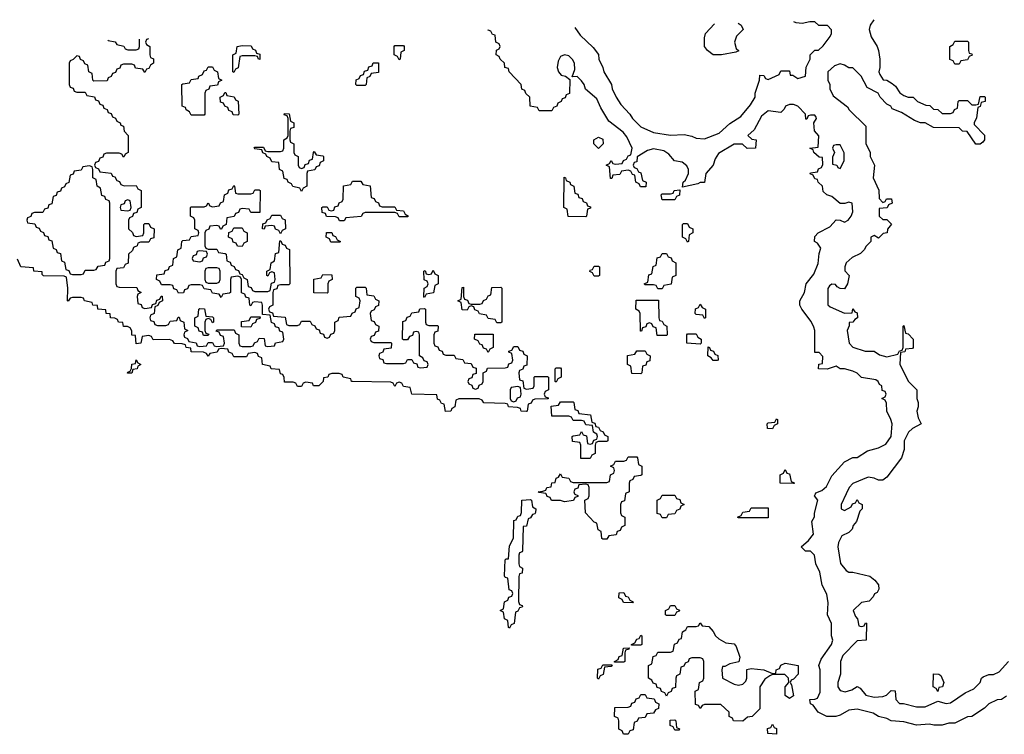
# Model space of a CAD drawing. Header units: inches. Extents: x 2808529 to 2951249, y 860290 to 1033701.
# Tile 87 of 153: x 2863541 to 2868183, y 1028866 to 1032236. Entities that reach past the tile are written whole.
import ezdxf

# ---------------------------------------------------------------- set-up
doc = ezdxf.new("R2010")
doc.units = ezdxf.units.IN
doc.header["$MEASUREMENT"] = 0
doc.layers.add('C8062', color=7, linetype='Continuous')
doc.layers.add('C8063', color=7, linetype='Continuous')

msp = doc.modelspace()

# ---------------------------------------------------------------- linework, layer by layer
at = {"layer": 'C8062', "color": 6}
for points in [[(2865850, 1029366), (2865846, 1029370), (2865842, 1029402), (2865826, 1029410), (2865822, 1029442), (2865806, 1029450), (2865822, 1029458), (2865826, 1029490), (2865842, 1029498), (2865847.3, 1029512.7), (2865862, 1029518), (2865866, 1029530), (2865862, 1029542), (2865848, 1029548), (2865842, 1029602), (2865830, 1029606), (2865827.3, 1029612.7), (2865829.2, 1029689.2), (2865834, 1029694), (2865846, 1029694), (2865850, 1029754), (2865868.4, 1029791.6), (2865870, 1029874), (2865882, 1029878), (2865890, 1029894), (2865902, 1029898), (2865907.3, 1029912.7), (2865908, 1029970), (2865950, 1029974), (2865954, 1029970), (2865958, 1029938), (2865974, 1029930), (2865972.7, 1029912.7), (2865970, 1029906), (2865958, 1029902), (2865950, 1029886), (2865938, 1029882), (2865930, 1029848), (2865914, 1029846), (2865911.3, 1029731.3), (2865910, 1029726), (2865898, 1029722), (2865894, 1029710), (2865894, 1029670), (2865898, 1029658), (2865912, 1029650), (2865910, 1029626), (2865898, 1029622), (2865894, 1029610), (2865892.7, 1029492.7), (2865898, 1029478), (2865910, 1029474), (2865910.9, 1029469.1), (2865910, 1029466), (2865898, 1029462), (2865890, 1029446), (2865878, 1029442), (2865871.6, 1029388.4), (2865858, 1029382)], [(2866570, 1029886), (2866562, 1029902), (2866547.3, 1029907.3), (2866546, 1029970), (2866562, 1029978), (2866570, 1029994), (2866630, 1029994), (2866638, 1029978), (2866652.7, 1029972.7), (2866658, 1029958), (2866674, 1029950), (2866658, 1029942), (2866652.7, 1029927.3), (2866638, 1029922), (2866630, 1029906), (2866598, 1029902), (2866590, 1029886)], [(2866930, 1029886), (2866926, 1029890), (2866942, 1029898), (2866950, 1029914), (2866982, 1029918), (2866990, 1029934), (2867070, 1029934), (2867070, 1029886)], [(2866430, 1029486), (2866387.3, 1029487.3), (2866382, 1029502), (2866366, 1029510), (2866367.3, 1029532.7), (2866390, 1029534), (2866398, 1029518), (2866410, 1029514), (2866418, 1029498), (2866434, 1029490)], [(2866590, 1029426), (2866586, 1029430), (2866586, 1029450), (2866602, 1029458), (2866610, 1029474), (2866630, 1029474), (2866638, 1029458), (2866651.6, 1029451.6), (2866650, 1029446), (2866638, 1029442), (2866630, 1029426)], [(2866930, 1029098), (2866950, 1029102), (2866964, 1029116), (2866969, 1029130), (2866970, 1029172), (2866990, 1029176), (2867050, 1029170.8), (2867090, 1029152), (2867106, 1029154), (2867108, 1029170), (2867123.1, 1029176.9), (2867130, 1029192), (2867150, 1029202), (2867212, 1029190), (2867211.3, 1029150), (2867190, 1029126), (2867178, 1029122), (2867174, 1029110), (2867179.8, 1029099.8), (2867190, 1029048), (2867170, 1029035.3), (2867149.5, 1029049.5), (2867149.5, 1029090.5), (2867168, 1029110), (2867166, 1029130), (2867148, 1029148), (2867090, 1029148), (2867078, 1029142), (2867053.7, 1029126.3), (2867030.8, 1029090), (2867030, 1028986), (2866994, 1028950), (2866972.7, 1028947.3), (2866950, 1028928), (2866906, 1028930), (2866902, 1028942), (2866886, 1028950), (2866886, 1028970), (2866847.3, 1029007.3), (2866770, 1029006), (2866758, 1029002), (2866750, 1028988), (2866742, 1029002), (2866727.3, 1029007.3), (2866726, 1029070), (2866742, 1029078), (2866746, 1029110), (2866762, 1029118), (2866766, 1029130), (2866766, 1029210), (2866762, 1029222), (2866750, 1029226), (2866710, 1029226), (2866698, 1029222), (2866692.7, 1029207.3), (2866678, 1029202), (2866672.7, 1029187.3), (2866658, 1029182), (2866654, 1029150), (2866638, 1029142), (2866634, 1029130), (2866632.7, 1029087.3), (2866618, 1029082), (2866612.7, 1029067.3), (2866598, 1029062), (2866590, 1029046), (2866582, 1029062), (2866567.3, 1029067.3), (2866562, 1029082), (2866547.3, 1029087.3), (2866542, 1029102), (2866527.3, 1029107.3), (2866522, 1029122), (2866506, 1029130), (2866506, 1029190), (2866522, 1029198), (2866527.3, 1029232.7), (2866542, 1029238), (2866550, 1029254), (2866610, 1029254), (2866622, 1029258), (2866628.4, 1029291.6), (2866642, 1029298), (2866650, 1029314), (2866662, 1029318), (2866666, 1029350), (2866682, 1029358), (2866690, 1029374), (2866730, 1029374), (2866742, 1029378), (2866750, 1029392), (2866758, 1029378), (2866790, 1029374), (2866811, 1029351), (2866822, 1029330), (2866836.9, 1029316.9), (2866870, 1029298), (2866910, 1029292), (2866919.8, 1029279.8), (2866936, 1029230), (2866932, 1029208), (2866890, 1029198), (2866866, 1029186), (2866854, 1029186), (2866852, 1029170), (2866854, 1029130), (2866910, 1029102)], [(2866426, 1029286), (2866426, 1029290), (2866442, 1029298), (2866450, 1029314), (2866462, 1029318), (2866470, 1029334), (2866474, 1029330), (2866474, 1029290), (2866470, 1029286)], [(2866346, 1029206), (2866346, 1029210), (2866362, 1029218), (2866367.3, 1029232.7), (2866382, 1029238), (2866387.3, 1029272.7), (2866414, 1029274), (2866412.7, 1029267.3), (2866398, 1029262), (2866394, 1029250), (2866394, 1029210), (2866390, 1029206)], [(2866270, 1029126), (2866266, 1029130), (2866267.3, 1029172.7), (2866282, 1029178), (2866290, 1029194), (2866334, 1029194), (2866330, 1029186), (2866298, 1029182), (2866292.7, 1029147.3), (2866278, 1029142)], [(2867870, 1029068), (2867862, 1029082), (2867848, 1029090), (2867850, 1029150.6), (2867874, 1029150), (2867883.6, 1029143.6), (2867898, 1029110), (2867892, 1029090), (2867874, 1029086)], [(2866410, 1028866), (2866387.3, 1028867.3), (2866382, 1028882), (2866366, 1028890), (2866366, 1028930), (2866362, 1028942), (2866346, 1028950), (2866347.3, 1028992.7), (2866410, 1028994), (2866422, 1028998), (2866427.3, 1029012.7), (2866442, 1029018), (2866447.3, 1029032.7), (2866462, 1029038), (2866470, 1029054), (2866490, 1029054), (2866498, 1029038), (2866532.7, 1029032.7), (2866538, 1029018), (2866554, 1029010), (2866552.7, 1028987.3), (2866538, 1028982), (2866530, 1028966), (2866498, 1028962), (2866490, 1028946), (2866458, 1028942), (2866452.7, 1028927.3), (2866438, 1028922), (2866432.7, 1028887.3), (2866418, 1028882)], [(2866630, 1028886), (2866622, 1028902), (2866607.3, 1028907.3), (2866607.3, 1028932.7), (2866630, 1028934), (2866634, 1028930), (2866638, 1028898), (2866652, 1028892), (2866650, 1028886)], [(2867110, 1028866), (2867068, 1028870), (2867067.3, 1028892.7), (2867082, 1028898), (2867090, 1028914), (2867098, 1028898), (2867110, 1028894)]]:
    msp.add_lwpolyline(points, close=True, dxfattribs=at)
for points in [[(2866157.3, 1030000), (2866158, 1029998), (2866172.7, 1029992.7), (2866172.7, 1029987.3), (2866158, 1029982), (2866151.6, 1029968.4), (2866110, 1029962), (2866090, 1029968), (2866048.4, 1029968.4), (2866042, 1029982), (2866027.3, 1029987.3), (2866022.7, 1030000)], [(2866397.7, 1030000), (2866392.7, 1029967.3), (2866378, 1029962), (2866374, 1029950), (2866374, 1029910), (2866378, 1029898), (2866394, 1029890), (2866394, 1029850), (2866378, 1029842), (2866372.7, 1029827.3), (2866358, 1029822), (2866352.7, 1029807.3), (2866318, 1029802), (2866310, 1029786), (2866290, 1029786), (2866286, 1029790), (2866282, 1029822), (2866268, 1029830), (2866262, 1029862), (2866250, 1029866), (2866209, 1029910), (2866206, 1029970), (2866222, 1029978), (2866226, 1029990), (2866226, 1030000)], [(2868194, 1029046), (2868170, 1029029.4), (2868150, 1029029.2), (2868110.6, 1029009.4), (2868090, 1028989), (2868030.8, 1028949.2), (2868010, 1028948.7), (2867950, 1028919), (2867922, 1028918), (2867890, 1028908.7), (2867851, 1028909), (2867830, 1028914), (2867770, 1028909.4), (2867710, 1028924.5), (2867650, 1028929.5), (2867630, 1028941.2), (2867590, 1028949.6), (2867565.1, 1028965.1), (2867490, 1028984.5), (2867450, 1028979.3), (2867410, 1028956), (2867389.3, 1028949.3), (2867346, 1028950), (2867305.2, 1028970), (2867282.7, 1029002.7), (2867269, 1029010), (2867266, 1029030), (2867290, 1029031), (2867303.1, 1029036.9), (2867315.1, 1029064.9), (2867315.3, 1029170), (2867309.1, 1029190.9), (2867320.2, 1029219.8), (2867368.7, 1029290), (2867375.3, 1029310), (2867369, 1029330), (2867368.9, 1029388.9), (2867349.3, 1029429.3), (2867353.6, 1029486.4), (2867346.6, 1029526.6), (2867325.2, 1029570), (2867314, 1029630), (2867294, 1029670), (2867289, 1029710), (2867270, 1029729), (2867246, 1029730), (2867226, 1029750), (2867260.2, 1029779.8), (2867284, 1029810), (2867275.3, 1029870), (2867288.7, 1029891.3), (2867288.7, 1029908.7), (2867304, 1029970), (2867289, 1029990), (2867293.3, 1030000)], [(2867437.8, 1030000), (2867414, 1029950), (2867414, 1029930), (2867430, 1029922), (2867462, 1029938), (2867467.3, 1029952.7), (2867482, 1029958), (2867490, 1029974), (2867498, 1029958), (2867514, 1029950), (2867514, 1029930), (2867502, 1029918), (2867486, 1029870), (2867471.3, 1029850), (2867466, 1029834), (2867450, 1029818), (2867418, 1029802), (2867402, 1029770), (2867398, 1029750), (2867411.3, 1029671.3), (2867438, 1029638), (2867450, 1029631.3), (2867470, 1029631), (2867550, 1029611), (2867573.2, 1029593.2), (2867590, 1029571.3), (2867591.3, 1029550), (2867584.7, 1029535.3), (2867571.3, 1029528.7), (2867565.4, 1029514.6), (2867546, 1029494), (2867510, 1029488), (2867471.3, 1029450), (2867482, 1029422), (2867492, 1029410), (2867498, 1029378), (2867510, 1029374), (2867522, 1029378), (2867528.4, 1029391.6), (2867534, 1029390), (2867532, 1029310), (2867490, 1029306), (2867421.6, 1029238.4), (2867410.7, 1029210), (2867410.9, 1029149.1), (2867398, 1029110), (2867398, 1029090), (2867410, 1029072), (2867433.6, 1029066.4), (2867464, 1029076), (2867490, 1029092), (2867503.6, 1029083.6), (2867531.1, 1029051.1), (2867570, 1029041), (2867610, 1029044.7), (2867628.7, 1029051.3), (2867650, 1029072), (2867668.7, 1029071.3), (2867672, 1029030), (2867690, 1029012), (2867708.7, 1029011.3), (2867770, 1028996), (2867810, 1028996), (2867870, 1029022), (2867910, 1029011), (2867930, 1029014.8), (2867998.6, 1029061.4), (2868040.1, 1029079.9), (2868069.3, 1029110), (2868075.3, 1029130), (2868083.2, 1029136.8), (2868110, 1029147.3), (2868132.1, 1029147.9), (2868159.6, 1029160.4), (2868204, 1029210)]]:
    msp.add_lwpolyline(points, dxfattribs=at)
at = {"layer": 'C8063', "color": 6}
for points in [[(2866158.7, 1032198.5), (2866183.4, 1032163.4), (2866244.5, 1032104.5), (2866270, 1032071.3), (2866270.8, 1032050), (2866290.4, 1032010.4), (2866294.8, 1031990), (2866330.5, 1031930.5), (2866334.8, 1031910), (2866354, 1031870), (2866375.5, 1031835.5), (2866418, 1031790), (2866431, 1031770), (2866470, 1031730.8), (2866530, 1031704), (2866610, 1031690.7), (2866674.4, 1031694.4), (2866710, 1031686.8), (2866730, 1031677.3), (2866770, 1031674), (2866839.1, 1031700.9), (2866890, 1031746.8), (2866940.7, 1031779.3), (2866986, 1031834), (2867009.3, 1031870), (2867009.2, 1031890), (2867029, 1031950), (2867030, 1031974), (2867050, 1031972), (2867058, 1031958), (2867070, 1031954), (2867122, 1031978), (2867130, 1031994), (2867170, 1031994), (2867174, 1031974), (2867186, 1031974), (2867210, 1031958), (2867246, 1031970), (2867248.9, 1032011.1), (2867268, 1032050), (2867268.7, 1032070), (2867290, 1032092), (2867307.3, 1032092.7), (2867330, 1032112), (2867363.1, 1032156.9), (2867368.7, 1032170), (2867368.4, 1032188.4), (2867350, 1032208), (2867308.9, 1032208.9), (2867290, 1032226), (2867266, 1032226), (2867230, 1032217.2), (2867201.5, 1032221.5), (2867191.6, 1032225.8)], [(2866810, 1032069.4), (2866784, 1032090), (2866769.2, 1032110), (2866769, 1032150), (2866774, 1032170), (2866816.3, 1032215.9)], [(2866928.7, 1032218.8), (2866942, 1032210), (2866952, 1032190), (2866921.4, 1032158.6), (2866910.8, 1032130), (2866919.6, 1032099.6), (2866931.6, 1032088.4), (2866918, 1032082), (2866850, 1032069.4), (2866810, 1032069.4)], [(2867568.5, 1032235.7), (2867551, 1032210), (2867546, 1032190), (2867555.3, 1032155.3), (2867584.7, 1032110), (2867591, 1032090), (2867596, 1032050), (2867596, 1032010), (2867591.3, 1031990), (2867596.9, 1031976.9), (2867612, 1031952), (2867630, 1031951.3), (2867655.3, 1031935.3), (2867670, 1031922), (2867690.8, 1031890.8), (2867710, 1031878), (2867730, 1031871), (2867754, 1031870), (2867774, 1031850), (2867812.7, 1031832.7), (2867831.6, 1031831.6), (2867850, 1031814), (2867870, 1031812), (2867890, 1031794), (2867930, 1031794), (2867942, 1031798), (2867948, 1031812), (2867962, 1031818), (2867966, 1031850), (2867970, 1031854), (2868010, 1031854), (2868030, 1031834), (2868050, 1031834), (2868062, 1031838), (2868070, 1031874), (2868090, 1031874), (2868094, 1031870), (2868094, 1031850), (2868074, 1031846), (2868070, 1031826), (2868058, 1031822), (2868052.7, 1031772.7), (2868042, 1031750), (2868042, 1031742), (2868090.7, 1031690.7), (2868090.8, 1031670), (2868082, 1031658), (2868070, 1031649), (2868050, 1031649.2), (2868008, 1031708), (2867986, 1031710), (2867970, 1031726), (2867850, 1031728), (2867810, 1031748.7), (2867788.9, 1031748.9), (2867760.4, 1031760.4), (2867698, 1031798), (2867655.3, 1031815.3), (2867648.4, 1031828.4), (2867630, 1031838), (2867598, 1031870), (2867588.7, 1031888.7), (2867536.4, 1031916.4), (2867508.7, 1031970), (2867470, 1032008.7), (2867450, 1032009), (2867430, 1032022), (2867410, 1032028), (2867382, 1032018), (2867351.3, 1031990), (2867351.3, 1031950), (2867361, 1031930), (2867361, 1031910), (2867376, 1031876), (2867444.7, 1031824.7), (2867452, 1031810), (2867530, 1031734), (2867531.3, 1031650), (2867550.8, 1031610.8), (2867551.3, 1031590), (2867571.3, 1031550), (2867564.7, 1031490), (2867591.1, 1031431.1), (2867592.7, 1031392.7), (2867610, 1031374), (2867622, 1031378), (2867628.4, 1031391.6), (2867651.6, 1031391.6), (2867654, 1031370), (2867638, 1031362), (2867631.6, 1031348.4), (2867594, 1031346), (2867594, 1031310), (2867610, 1031294), (2867630, 1031294), (2867651.6, 1031271.6), (2867632, 1031248), (2867631.3, 1031230), (2867612, 1031228), (2867590, 1031206), (2867570, 1031218), (2867554, 1031210), (2867554, 1031190), (2867531.6, 1031168.4), (2867522, 1031150), (2867506, 1031134), (2867466.4, 1031113.6), (2867438, 1031090), (2867431.3, 1031070), (2867431.6, 1031051.6), (2867452, 1031030), (2867444.7, 1030990), (2867430, 1030966), (2867410, 1030968), (2867395.3, 1030975.3), (2867387.3, 1030987.3), (2867370, 1030988), (2867359.6, 1030980.4), (2867351.1, 1030968.9), (2867351.1, 1030891.1), (2867362, 1030882), (2867430, 1030851.3), (2867466, 1030854), (2867470, 1030872), (2867478, 1030858), (2867490, 1030854), (2867491.3, 1030830), (2867478, 1030822), (2867470, 1030808.7), (2867452.7, 1030807.3), (2867452.7, 1030792.7), (2867442, 1030770), (2867451.3, 1030710), (2867470, 1030691.3), (2867527.3, 1030672.7), (2867570, 1030672), (2867595.3, 1030655.3), (2867630, 1030646), (2867682, 1030658), (2867690, 1030674), (2867702, 1030678), (2867706, 1030690), (2867706, 1030790), (2867710, 1030794), (2867718, 1030758), (2867730, 1030754), (2867754, 1030730), (2867754, 1030690), (2867750, 1030686), (2867718, 1030682), (2867714, 1030670), (2867694, 1030666), (2867691.6, 1030611.6), (2867730, 1030532), (2867771, 1030491), (2867771.3, 1030450), (2867778, 1030430), (2867778, 1030410), (2867771, 1030390), (2867778, 1030358), (2867792, 1030330), (2867750, 1030308.7), (2867731.3, 1030290), (2867711.3, 1030250), (2867710.9, 1030209.1), (2867698, 1030170), (2867630, 1030078), (2867610, 1030064), (2867590, 1030064), (2867570, 1030074), (2867542, 1030078), (2867470, 1030048), (2867452, 1030030), (2867437.8, 1030000)], [(2864147.3, 1032145.4), (2864138, 1032142), (2864134, 1032130), (2864138, 1032118), (2864154, 1032110), (2864154, 1032070), (2864158, 1032058), (2864171.6, 1032051.6), (2864172, 1032030), (2864158, 1032022), (2864150, 1032006), (2864138, 1032002), (2864130, 1031986), (2864122, 1032002), (2864087.3, 1032007.3), (2864082, 1032022), (2864070, 1032026), (2864030, 1032026), (2864018, 1032022), (2864012.7, 1032007.3), (2863998, 1032002), (2863992.7, 1031987.3), (2863978, 1031982), (2863972.7, 1031967.3), (2863958, 1031962), (2863952.7, 1031947.3), (2863890, 1031946), (2863886, 1031950), (2863882, 1031982), (2863866, 1031990), (2863862, 1032022), (2863847.3, 1032027.3), (2863842, 1032042), (2863827.3, 1032047.3), (2863822, 1032062), (2863810, 1032066), (2863792.7, 1032047.3), (2863778, 1032042), (2863774, 1032030), (2863774, 1031930), (2863778, 1031918), (2863792.7, 1031912.7), (2863798, 1031898), (2863810, 1031894), (2863850, 1031894), (2863858, 1031878), (2863892.7, 1031872.7), (2863898, 1031858), (2863912.7, 1031852.7), (2863918, 1031838), (2863932.7, 1031832.7), (2863938, 1031818), (2863952.7, 1031812.7), (2863958, 1031798), (2863972.7, 1031792.7), (2863978, 1031778), (2863992, 1031772), (2863998, 1031758), (2864014, 1031750), (2864018, 1031738), (2864030, 1031734), (2864034, 1031710), (2864052, 1031690), (2864052, 1031610), (2864038, 1031602), (2864034, 1031590), (2864030, 1031588), (2864022, 1031602), (2864010, 1031606), (2863950, 1031606), (2863938, 1031602), (2863932.7, 1031587.3), (2863918, 1031582), (2863912.7, 1031567.3), (2863898, 1031562), (2863894, 1031550), (2863898, 1031538), (2863912.7, 1031532.7), (2863918, 1031518), (2863972.7, 1031512.7), (2863978, 1031498), (2863990, 1031494), (2863998, 1031478), (2864012, 1031472), (2864018, 1031458), (2864032.7, 1031452.7), (2864090, 1031454), (2864098, 1031438), (2864114, 1031430), (2864114, 1031350), (2864098, 1031342), (2864092.7, 1031327.3), (2864078, 1031322), (2864072.7, 1031307.3), (2864058, 1031302), (2864054, 1031290), (2864054, 1031250), (2864072.7, 1031232.7), (2864078, 1031218), (2864090, 1031214), (2864122, 1031218), (2864126, 1031230), (2864126, 1031270), (2864130, 1031274), (2864150, 1031274), (2864158, 1031258), (2864174, 1031250), (2864172.7, 1031207.3), (2864158, 1031202), (2864150, 1031186), (2864110, 1031186), (2864098, 1031182), (2864094, 1031170), (2864078, 1031162), (2864072.7, 1031147.3), (2864054, 1031130), (2864052.7, 1031087.3), (2864038, 1031082), (2864030, 1031066), (2863998, 1031062), (2863994, 1031050), (2863994, 1030990), (2863998, 1030978), (2864010, 1030974), (2864092.7, 1030972.7), (2864098, 1030958), (2864114, 1030950), (2864098, 1030942), (2864094, 1030930), (2864098, 1030898), (2864112.7, 1030892.7), (2864118, 1030878), (2864130, 1030874), (2864162, 1030878), (2864167.3, 1030892.7), (2864182, 1030898), (2864187.3, 1030912.7), (2864202, 1030918), (2864207.3, 1030932.7), (2864212.7, 1030932.7), (2864214, 1030910), (2864198, 1030902), (2864192.7, 1030887.3), (2864178, 1030882), (2864174, 1030850), (2864158, 1030842), (2864154, 1030830), (2864158, 1030818), (2864172.7, 1030812.7), (2864178, 1030798), (2864190, 1030794), (2864230, 1030794), (2864242, 1030798), (2864250, 1030814), (2864282, 1030818), (2864287.3, 1030832.7), (2864292.7, 1030832.7), (2864298, 1030818), (2864314, 1030810), (2864318, 1030778), (2864334, 1030770), (2864318, 1030762), (2864314, 1030750), (2864318, 1030738), (2864332.7, 1030732.7), (2864338, 1030718), (2864372.7, 1030712.7), (2864378, 1030698), (2864390, 1030694), (2864422, 1030698), (2864430, 1030714), (2864450, 1030714), (2864458, 1030698), (2864470, 1030694), (2864502, 1030698), (2864506, 1030710), (2864502, 1030742), (2864487.3, 1030747.3), (2864482, 1030762), (2864467.3, 1030767.3), (2864470, 1030774), (2864552.7, 1030772.7), (2864558, 1030758), (2864574, 1030750), (2864574, 1030710), (2864578, 1030698), (2864590, 1030694), (2864630, 1030694), (2864642, 1030698), (2864647.3, 1030712.7), (2864662, 1030718), (2864670, 1030734), (2864692.7, 1030732.7), (2864698, 1030698), (2864710, 1030694), (2864742, 1030698), (2864747.3, 1030712.7), (2864782, 1030718), (2864786, 1030730), (2864782, 1030762), (2864767.3, 1030767.3), (2864762, 1030782), (2864747.3, 1030787.3), (2864742, 1030802), (2864727.3, 1030807.3), (2864722, 1030842), (2864686, 1030846), (2864686, 1030890), (2864682, 1030902), (2864650, 1030906), (2864638, 1030902), (2864630, 1030886), (2864626, 1030890), (2864622, 1030922), (2864607.3, 1030927.3), (2864602, 1030942), (2864587.3, 1030947.3), (2864586, 1031010), (2864582, 1031022), (2864570, 1031026), (2864538, 1031022), (2864534, 1031010), (2864534, 1030950), (2864530, 1030946), (2864498, 1030942), (2864490, 1030926), (2864482, 1030942), (2864450, 1030946), (2864442, 1030962), (2864410, 1030966), (2864402, 1030982), (2864390, 1030986), (2864350, 1030986), (2864338, 1030982), (2864332.7, 1030967.3), (2864318, 1030962), (2864312.7, 1030947.3), (2864290, 1030946), (2864282, 1030962), (2864267.3, 1030967.3), (2864262, 1030982), (2864250, 1030986), (2864210, 1030986), (2864202, 1031002), (2864186, 1031010), (2864187.3, 1031032.7), (2864222, 1031038), (2864227.3, 1031052.7), (2864242, 1031058), (2864247.3, 1031072.7), (2864262, 1031078), (2864266, 1031110), (2864282, 1031118), (2864286, 1031150), (2864302, 1031158), (2864306, 1031190), (2864310, 1031194), (2864342, 1031198), (2864350, 1031214), (2864382, 1031218), (2864386, 1031230), (2864382, 1031242), (2864366, 1031250), (2864366, 1031290), (2864362, 1031302), (2864346, 1031310), (2864346, 1031350), (2864350, 1031354), (2864410, 1031354), (2864422, 1031358), (2864430, 1031372), (2864438, 1031358), (2864450, 1031354), (2864482, 1031358), (2864488, 1031372), (2864502, 1031378), (2864506, 1031410), (2864522, 1031418), (2864527.3, 1031432.7), (2864542, 1031438), (2864550, 1031454), (2864554, 1031450), (2864558, 1031418), (2864570, 1031414), (2864630, 1031414), (2864642, 1031418), (2864650, 1031434), (2864670, 1031434), (2864674, 1031430), (2864672.7, 1031327.3), (2864630, 1031326), (2864622, 1031342), (2864590, 1031346), (2864578, 1031342), (2864572.7, 1031327.3), (2864558, 1031322), (2864552.7, 1031307.3), (2864518, 1031302), (2864514, 1031270), (2864498, 1031262), (2864492.7, 1031247.3), (2864487.3, 1031247.3), (2864482, 1031262), (2864470, 1031266), (2864438, 1031262), (2864432.7, 1031247.3), (2864418, 1031242), (2864414, 1031230), (2864414, 1031170), (2864418, 1031158), (2864430, 1031154), (2864470, 1031154), (2864478, 1031138), (2864510, 1031134), (2864514, 1031130), (2864518, 1031098), (2864532.7, 1031092.7), (2864538, 1031078), (2864552.7, 1031072.7), (2864558, 1031058), (2864572.7, 1031052.7), (2864578, 1031038), (2864590, 1031034), (2864598, 1031018), (2864614, 1031010), (2864618, 1030978), (2864632.7, 1030972.7), (2864638, 1030958), (2864650, 1030954), (2864710, 1030954), (2864722, 1030958), (2864727.3, 1030992.7), (2864742, 1030998), (2864746, 1031010), (2864742, 1031042), (2864730, 1031046), (2864718, 1031042), (2864710, 1031026), (2864706, 1031030), (2864706, 1031050), (2864722, 1031058), (2864726, 1031090), (2864742, 1031098), (2864747.3, 1031132.7), (2864762, 1031138), (2864767.3, 1031192.7), (2864772.7, 1031192.7), (2864778, 1031178), (2864792.7, 1031172.7), (2864798, 1031158), (2864812.7, 1031152.7), (2864814, 1030990), (2864810, 1030986), (2864770, 1030986), (2864758, 1030982), (2864752.7, 1030967.3), (2864738, 1030962), (2864734, 1030950), (2864734, 1030890), (2864718, 1030882), (2864714, 1030870), (2864718, 1030858), (2864732.7, 1030852.7), (2864738, 1030838), (2864792.7, 1030832.7), (2864798, 1030798), (2864810, 1030794), (2864850, 1030794), (2864862, 1030798), (2864870, 1030814), (2864910, 1030814), (2864918, 1030798), (2864932.7, 1030792.7), (2864938, 1030778), (2864952.7, 1030772.7), (2864958, 1030758), (2864972.7, 1030752.7), (2864978, 1030738), (2864990, 1030734), (2865002, 1030738), (2865007.3, 1030752.7), (2865022, 1030758), (2865026, 1030770), (2865026, 1030810), (2865042, 1030818), (2865047.3, 1030832.7), (2865102, 1030838), (2865108, 1030852), (2865122, 1030858), (2865127.3, 1030872.7), (2865142, 1030878), (2865146, 1030910), (2865142, 1030922), (2865126, 1030930), (2865126, 1030970), (2865130, 1030974), (2865170, 1030974), (2865174, 1030970), (2865178, 1030938), (2865210, 1030934), (2865218, 1030918), (2865234, 1030910), (2865232.7, 1030887.3), (2865218, 1030882), (2865212.7, 1030867.3), (2865198, 1030862), (2865194, 1030850), (2865198, 1030818), (2865212.7, 1030812.7), (2865218, 1030798), (2865234, 1030790), (2865232.7, 1030767.3), (2865218, 1030762), (2865212.7, 1030747.3), (2865198, 1030742), (2865194, 1030730), (2865198, 1030718), (2865210, 1030714), (2865290, 1030714), (2865294, 1030710), (2865292.7, 1030687.3), (2865258, 1030682), (2865252.7, 1030667.3), (2865238, 1030662), (2865234, 1030650), (2865238, 1030638), (2865252.7, 1030632.7), (2865258, 1030618), (2865270, 1030614), (2865350, 1030614), (2865362, 1030618), (2865370, 1030634), (2865390, 1030634), (2865398, 1030618), (2865412.7, 1030612.7), (2865418, 1030598), (2865430, 1030594), (2865462, 1030598), (2865466, 1030610), (2865462, 1030622), (2865447.3, 1030627.3), (2865442, 1030642), (2865426, 1030650), (2865426, 1030750), (2865422, 1030762), (2865410, 1030766), (2865398, 1030762), (2865392.7, 1030747.3), (2865378, 1030742), (2865370, 1030726), (2865350, 1030726), (2865346, 1030730), (2865347.3, 1030812.7), (2865362, 1030818), (2865367.3, 1030832.7), (2865382, 1030838), (2865390, 1030854), (2865422, 1030858), (2865427.3, 1030872.7), (2865450, 1030874), (2865454, 1030870), (2865454, 1030810), (2865458, 1030798), (2865470, 1030794), (2865510, 1030794), (2865514, 1030790), (2865512.7, 1030767.3), (2865498, 1030762), (2865494, 1030750), (2865494, 1030710), (2865498, 1030698), (2865512.7, 1030692.7), (2865518, 1030678), (2865532.7, 1030672.7), (2865538, 1030658), (2865550, 1030654), (2865590, 1030654), (2865598, 1030638), (2865630, 1030634), (2865638, 1030618), (2865670, 1030614), (2865678, 1030598), (2865692.7, 1030592.7), (2865692.7, 1030567.3), (2865678, 1030562), (2865672.7, 1030547.3), (2865658, 1030542), (2865654, 1030530), (2865658, 1030518), (2865672.7, 1030512.7), (2865678, 1030498), (2865690, 1030494), (2865702, 1030498), (2865707.3, 1030512.7), (2865722, 1030518), (2865726, 1030530), (2865726, 1030570), (2865742, 1030578), (2865747.3, 1030592.7), (2865830, 1030594), (2865842, 1030598), (2865847.3, 1030612.7), (2865862, 1030618), (2865866, 1030630), (2865862, 1030662), (2865847.3, 1030667.3), (2865847.3, 1030672.7), (2865862, 1030678), (2865870, 1030694), (2865890, 1030694), (2865898, 1030678), (2865912.7, 1030672.7), (2865918, 1030658), (2865934, 1030650), (2865932.7, 1030607.3), (2865918, 1030602), (2865912.7, 1030587.3), (2865898, 1030582), (2865894, 1030570), (2865898, 1030538), (2865912.7, 1030532.7), (2865918, 1030498), (2865930, 1030494), (2865962, 1030498), (2865966, 1030510), (2865966, 1030550), (2865970, 1030554), (2866030, 1030554), (2866034, 1030550), (2866034, 1030490), (2866018, 1030482), (2866014, 1030470), (2866018, 1030458), (2866032.7, 1030452.7), (2866032.7, 1030447.3), (2865970, 1030446), (2865958, 1030442), (2865952.7, 1030427.3), (2865938, 1030422), (2865934, 1030390), (2865930, 1030388), (2865906, 1030390), (2865902, 1030402), (2865887.3, 1030407.3), (2865846, 1030410), (2865842, 1030422), (2865830, 1030426), (2865730, 1030429), (2865722, 1030442), (2865707.3, 1030447.3), (2865612, 1030448), (2865598, 1030442), (2865592, 1030410), (2865578, 1030402), (2865574, 1030390), (2865548, 1030388), (2865542, 1030422), (2865530, 1030426), (2865522, 1030442), (2865510, 1030446), (2865507.3, 1030467.3), (2865390, 1030469.3), (2865382, 1030502), (2865350, 1030506), (2865342, 1030522), (2865330, 1030526), (2865318, 1030522), (2865310, 1030506), (2865302, 1030522), (2865290, 1030526), (2865110, 1030529.3), (2865106, 1030530), (2865102, 1030542), (2865066, 1030550), (2865062, 1030562), (2865047.3, 1030567.3), (2865012.7, 1030567.3), (2864998, 1030562), (2864994, 1030550), (2864972.7, 1030547.3), (2864971.3, 1030530), (2864952, 1030510), (2864926, 1030510), (2864922, 1030522), (2864890, 1030526), (2864878, 1030522), (2864870, 1030506), (2864850, 1030506), (2864842, 1030522), (2864830, 1030526), (2864790, 1030526), (2864788, 1030548), (2864782, 1030562), (2864770, 1030566), (2864766, 1030586), (2864726, 1030590), (2864722, 1030602), (2864686, 1030610), (2864682, 1030642), (2864667.3, 1030647.3), (2864662, 1030662), (2864650, 1030666), (2864618, 1030662), (2864610, 1030646), (2864550, 1030646), (2864542, 1030662), (2864527.3, 1030667.3), (2864522, 1030682), (2864490, 1030686), (2864478, 1030682), (2864471.6, 1030668.4), (2864438, 1030662), (2864430, 1030649.2), (2864422, 1030662), (2864408, 1030668), (2864350, 1030669.3), (2864347.3, 1030687.3), (2864326, 1030690), (2864322, 1030702), (2864307.3, 1030707.3), (2864270, 1030708.7), (2864262, 1030722), (2864247.3, 1030727.3), (2864170, 1030726), (2864162, 1030742), (2864150, 1030746), (2864118, 1030742), (2864112, 1030710), (2864090, 1030708), (2864087.3, 1030747.3), (2864070, 1030748.7), (2864069, 1030769), (2864062, 1030782), (2864048.7, 1030788.7), (2864030, 1030789.2), (2864027.3, 1030807.3), (2864006, 1030810), (2864002, 1030822), (2863988.9, 1030828.9), (2863969, 1030830), (2863968, 1030848), (2863948.7, 1030850), (2863947.3, 1030867.3), (2863908.7, 1030870), (2863907.3, 1030887.3), (2863886, 1030890), (2863882, 1030902), (2863846, 1030910), (2863842, 1030922), (2863830, 1030926), (2863790, 1030926), (2863778, 1030922), (2863770, 1030908), (2863766, 1030910), (2863768, 1030970), (2863762, 1031022), (2863750, 1031026), (2863652.7, 1031027.3), (2863646, 1031034), (2863646, 1031046), (2863608, 1031050), (2863606, 1031066), (2863546, 1031070), (2863530, 1031106)], [(2867293.3, 1030000), (2867295.3, 1030004.7), (2867323.7, 1030016.3), (2867345.4, 1030034.6), (2867370, 1030084.7), (2867429.3, 1030150.7), (2867469, 1030171), (2867490, 1030172), (2867538, 1030202), (2867590, 1030216.3), (2867625.4, 1030234.6), (2867649.5, 1030270), (2867654, 1030330), (2867649, 1030350), (2867629, 1030390), (2867627.3, 1030427.3), (2867622, 1030442), (2867606, 1030450), (2867622, 1030458), (2867626, 1030470), (2867622, 1030482), (2867607.3, 1030487.3), (2867606, 1030510), (2867595.3, 1030515.3), (2867588, 1030530), (2867578, 1030538), (2867510, 1030548.7), (2867489.3, 1030569.3), (2867470, 1030579), (2867430, 1030589.2), (2867409.5, 1030589.5), (2867390, 1030602), (2867348.4, 1030588.4), (2867308, 1030590), (2867309, 1030611), (2867326, 1030614), (2867327.3, 1030647.3), (2867310, 1030666), (2867290, 1030666), (2867289.5, 1030770), (2867285.4, 1030785.4), (2867272.1, 1030812.1), (2867229, 1030870), (2867219, 1030890), (2867219, 1030910), (2867241.2, 1030950), (2867248.7, 1030990), (2867284.9, 1031035.1), (2867305.6, 1031085.6), (2867310, 1031134), (2867318, 1031158), (2867302, 1031182), (2867289.2, 1031190), (2867290, 1031214), (2867306, 1031230), (2867360.4, 1031259.6), (2867390, 1031291.3), (2867410, 1031291), (2867430, 1031281), (2867448, 1031290), (2867462, 1031310), (2867469, 1031330), (2867466, 1031370), (2867450, 1031375.3), (2867431.1, 1031368.9), (2867410, 1031368.7), (2867370, 1031402), (2867346, 1031410), (2867330, 1031426), (2867326, 1031450), (2867306, 1031470), (2867302, 1031482), (2867290, 1031486), (2867282, 1031502), (2867268.4, 1031508.4), (2867270, 1031514), (2867302, 1031518), (2867308, 1031532), (2867322, 1031538), (2867327.3, 1031552.7), (2867326, 1031586), (2867310, 1031588), (2867286, 1031610), (2867282, 1031622), (2867266, 1031630), (2867306, 1031634), (2867308.4, 1031688.4), (2867288.4, 1031711.6), (2867286, 1031750), (2867298, 1031770), (2867296.4, 1031776.4), (2867290, 1031786), (2867270, 1031786), (2867258, 1031782), (2867252.7, 1031767.3), (2867247.3, 1031767.3), (2867246, 1031790), (2867210, 1031828), (2867190, 1031835.3), (2867170, 1031835.3), (2867151.3, 1031828.7), (2867145.4, 1031814.6), (2867130, 1031798), (2867070, 1031805.2), (2867039.1, 1031780.9), (2867003.6, 1031716.4), (2866974, 1031690), (2866992.7, 1031672.7), (2867014, 1031670), (2867010.8, 1031629.2), (2866971, 1031629), (2866949, 1031649), (2866910, 1031649.2), (2866835.2, 1031604.8), (2866820.3, 1031579.7), (2866810.3, 1031549.7), (2866776, 1031510), (2866770, 1031468), (2866750, 1031468), (2866738.8, 1031461.2), (2866666, 1031446), (2866668.7, 1031470), (2866680.4, 1031479.6), (2866694, 1031510), (2866694, 1031530), (2866686.8, 1031546.8), (2866663.7, 1031563.7), (2866628.7, 1031570), (2866600.9, 1031600.9), (2866578, 1031618), (2866530, 1031626.6), (2866500.5, 1031619.5), (2866451.6, 1031588.4), (2866450, 1031566), (2866438, 1031562), (2866434, 1031550), (2866438, 1031538), (2866450, 1031534), (2866458, 1031518), (2866470, 1031514), (2866478, 1031478), (2866494, 1031470), (2866492.7, 1031447.3), (2866467.3, 1031447.3), (2866462, 1031462), (2866446, 1031470), (2866442, 1031502), (2866430, 1031506), (2866422, 1031522), (2866410, 1031526), (2866378, 1031522), (2866370, 1031506), (2866338, 1031502), (2866332.7, 1031487.3), (2866327.3, 1031487.3), (2866322, 1031542), (2866306, 1031550), (2866322, 1031558), (2866330, 1031572), (2866338, 1031558), (2866350, 1031554), (2866382, 1031558), (2866388, 1031572), (2866402, 1031578), (2866410, 1031594), (2866422, 1031598), (2866428, 1031630), (2866402.9, 1031682.9), (2866385.6, 1031705.6), (2866318, 1031758), (2866280.2, 1031820.2), (2866262, 1031862), (2866208.7, 1031908.7), (2866202, 1031930), (2866190, 1031948), (2866170, 1031968), (2866146, 1031966), (2866158.4, 1032001.6), (2866157, 1032030), (2866148, 1032048), (2866130, 1032066), (2866110, 1032069.4), (2866090, 1032062), (2866079.9, 1032040.1), (2866075.5, 1032010), (2866081, 1031990), (2866094, 1031974), (2866114, 1031970), (2866134, 1031954), (2866132.7, 1031887.3), (2866118, 1031882), (2866112.7, 1031867.3), (2866098, 1031862), (2866094, 1031850), (2866078, 1031842), (2866072.7, 1031827.3), (2866058, 1031822), (2866050, 1031806), (2865990, 1031806), (2865982, 1031822), (2865947.3, 1031827.3), (2865946, 1031870), (2865927.3, 1031887.3), (2865922, 1031902), (2865908.4, 1031908.4), (2865906, 1031930), (2865848, 1031990), (2865846, 1032006), (2865828, 1032010), (2865826, 1032030), (2865806, 1032050), (2865802, 1032062), (2865788, 1032070), (2865788.4, 1032091.6), (2865802, 1032098), (2865806, 1032110), (2865802, 1032122), (2865786, 1032130), (2865782, 1032162), (2865770, 1032166), (2865762, 1032182), (2865750, 1032186), (2865749.3, 1032187.7)], [(2863957, 1032140.4), (2863958, 1032138), (2863991.6, 1032131.6), (2863998, 1032118), (2864031.6, 1032111.6), (2864038, 1032098), (2864050, 1032094), (2864090, 1032094), (2864102, 1032098), (2864106, 1032110), (2864106, 1032144.3)], [(2866022.7, 1030000), (2866022, 1030002), (2865990, 1030006), (2865986, 1030010), (2866008, 1030012), (2866022, 1030018), (2866026, 1030030), (2866047.3, 1030032.7), (2866050, 1030052), (2866066, 1030054), (2866070, 1030074), (2866082, 1030078), (2866090, 1030094), (2866098, 1030078), (2866130, 1030074), (2866138, 1030058), (2866150, 1030054), (2866310, 1030054), (2866322, 1030058), (2866326, 1030090), (2866342, 1030098), (2866346, 1030110), (2866342, 1030122), (2866326, 1030130), (2866342, 1030138), (2866350, 1030154), (2866390, 1030154), (2866402, 1030158), (2866410, 1030174), (2866450, 1030174), (2866454, 1030170), (2866458, 1030138), (2866474, 1030130), (2866474, 1030090), (2866470, 1030086), (2866438, 1030082), (2866432, 1030068), (2866418, 1030062), (2866414, 1030050), (2866414, 1030010), (2866398, 1030002), (2866397.7, 1030000)], [(2866226, 1030000), (2866226, 1030030), (2866222, 1030042), (2866210, 1030046), (2866178, 1030042), (2866172.7, 1030027.3), (2866158, 1030022), (2866154, 1030010), (2866157.3, 1030000)]]:
    msp.add_lwpolyline(points, dxfattribs=at)
for points in [[(2864672.7, 1032047.3), (2864666, 1032050), (2864662, 1032062), (2864650, 1032066), (2864590, 1032066), (2864578, 1032062), (2864571.6, 1032008.4), (2864558, 1032002), (2864550, 1031986), (2864546, 1031990), (2864546, 1032070), (2864562, 1032078), (2864566, 1032110), (2864590, 1032114), (2864632.7, 1032112.7), (2864638, 1032098), (2864652.7, 1032092.7), (2864658, 1032078), (2864672.7, 1032072.7)], [(2865330, 1032046), (2865322, 1032062), (2865306, 1032070), (2865306, 1032110), (2865310, 1032114), (2865350, 1032114), (2865354, 1032110), (2865354, 1032090), (2865338, 1032082), (2865334, 1032050)], [(2867950, 1032026), (2867942, 1032042), (2867927.3, 1032047.3), (2867926, 1032110), (2867942, 1032118), (2867950, 1032134), (2868010, 1032134), (2868014, 1032130), (2868014, 1032090), (2868018, 1032078), (2868030, 1032074), (2868031.6, 1032068.4), (2868018, 1032062), (2868010, 1032046), (2867978, 1032042), (2867970, 1032026)], [(2864350, 1031786), (2864342, 1031802), (2864326, 1031810), (2864322, 1031822), (2864307.3, 1031827.3), (2864306, 1031930), (2864310, 1031934), (2864342, 1031938), (2864350, 1031954), (2864382, 1031958), (2864386, 1031970), (2864402, 1031978), (2864410, 1031994), (2864422, 1031998), (2864430, 1032014), (2864450, 1032014), (2864458, 1031998), (2864474, 1031990), (2864478, 1031958), (2864494, 1031950), (2864478, 1031942), (2864472.7, 1031927.3), (2864438, 1031922), (2864432, 1031908), (2864418, 1031902), (2864414, 1031890), (2864414, 1031790), (2864410, 1031786)], [(2865130, 1031926), (2865126, 1031930), (2865127.3, 1031952.7), (2865142, 1031958), (2865147.3, 1031972.7), (2865162, 1031978), (2865167.3, 1031992.7), (2865182, 1031998), (2865187.3, 1032012.7), (2865202, 1032018), (2865207.3, 1032032.7), (2865232.7, 1032032.7), (2865232.7, 1031987.3), (2865198, 1031982), (2865192, 1031968), (2865178, 1031962), (2865174, 1031930), (2865170, 1031926)], [(2864570, 1031786), (2864547.3, 1031787.3), (2864542, 1031802), (2864527.3, 1031807.3), (2864522, 1031822), (2864507.3, 1031827.3), (2864502, 1031842), (2864487.3, 1031847.3), (2864486, 1031870), (2864502, 1031878), (2864507.3, 1031892.7), (2864512.7, 1031892.7), (2864518, 1031878), (2864552.7, 1031872.7), (2864558, 1031858), (2864571.6, 1031851.6), (2864574, 1031790)], [(2864870, 1031534), (2864882, 1031538), (2864887.3, 1031552.7), (2864902, 1031558), (2864907.3, 1031572.7), (2864922, 1031578), (2864926, 1031610), (2864930, 1031614), (2864938, 1031598), (2864970, 1031594), (2864974, 1031590), (2864974, 1031570), (2864958, 1031562), (2864952.7, 1031547.3), (2864938, 1031542), (2864932.7, 1031527.3), (2864898, 1031522), (2864894, 1031510), (2864894, 1031450), (2864878, 1031442), (2864870, 1031426), (2864862, 1031442), (2864828.4, 1031448.4), (2864822, 1031462), (2864806, 1031470), (2864802, 1031482), (2864787.3, 1031487.3), (2864782, 1031522), (2864766, 1031530), (2864762, 1031562), (2864730, 1031566), (2864722, 1031582), (2864706, 1031590), (2864702, 1031602), (2864687.3, 1031607.3), (2864682, 1031622), (2864650, 1031626), (2864646, 1031630), (2864650, 1031634), (2864690, 1031634), (2864698, 1031618), (2864710, 1031614), (2864770, 1031614), (2864782, 1031618), (2864786, 1031630), (2864786, 1031670), (2864802, 1031678), (2864806, 1031690), (2864806, 1031770), (2864802, 1031782), (2864787.3, 1031787.3), (2864790, 1031794), (2864812, 1031792), (2864818, 1031758), (2864834, 1031750), (2864832.7, 1031727.3), (2864818, 1031722), (2864814, 1031710), (2864814, 1031670), (2864818, 1031658), (2864834, 1031650), (2864834, 1031610), (2864838, 1031598), (2864854, 1031590), (2864854, 1031550), (2864858, 1031538)], [(2866270, 1031628.7), (2866248, 1031650), (2866248, 1031670), (2866270, 1031682), (2866290, 1031672), (2866291.3, 1031650)], [(2867410, 1031646), (2867390, 1031646), (2867378, 1031642), (2867374, 1031630), (2867382, 1031610), (2867372.7, 1031587.3), (2867374, 1031554), (2867394, 1031550), (2867398, 1031538), (2867410, 1031534), (2867428.7, 1031570), (2867428.7, 1031608.7)], [(2863870, 1031546), (2863838, 1031542), (2863830, 1031526), (2863798, 1031522), (2863792.7, 1031507.3), (2863778, 1031502), (2863772.7, 1031467.3), (2863758, 1031462), (2863752.7, 1031447.3), (2863738, 1031442), (2863732.7, 1031427.3), (2863718, 1031422), (2863712.7, 1031407.3), (2863698, 1031402), (2863692.7, 1031367.3), (2863678, 1031362), (2863672.7, 1031347.3), (2863658, 1031342), (2863650, 1031326), (2863610, 1031326), (2863598, 1031322), (2863592.7, 1031307.3), (2863578, 1031302), (2863574, 1031290), (2863578, 1031278), (2863612.7, 1031272.7), (2863618, 1031258), (2863632.7, 1031252.7), (2863638, 1031238), (2863652.7, 1031232.7), (2863658, 1031218), (2863672.7, 1031212.7), (2863678, 1031198), (2863692.7, 1031192.7), (2863698, 1031158), (2863712.7, 1031152.7), (2863718, 1031138), (2863732.7, 1031132.7), (2863738, 1031098), (2863752.7, 1031092.7), (2863758, 1031058), (2863772.7, 1031052.7), (2863778, 1031038), (2863790, 1031034), (2863830, 1031034), (2863842, 1031038), (2863850, 1031054), (2863890, 1031054), (2863902, 1031058), (2863910, 1031074), (2863942, 1031078), (2863947.3, 1031092.7), (2863962, 1031098), (2863966, 1031110), (2863966, 1031370), (2863962, 1031382), (2863947.3, 1031387.3), (2863942, 1031402), (2863927.3, 1031407.3), (2863922, 1031442), (2863906, 1031450), (2863902, 1031482), (2863886, 1031490), (2863886, 1031530), (2863882, 1031542)], [(2865250, 1031354), (2865310, 1031354), (2865318, 1031338), (2865350, 1031334), (2865358, 1031318), (2865374, 1031310), (2865370, 1031306), (2865330, 1031306), (2865322, 1031322), (2865310, 1031326), (2865170, 1031326), (2865158, 1031322), (2865151.6, 1031308.4), (2865078, 1031302), (2865070, 1031288), (2865048, 1031288), (2865042, 1031302), (2865030, 1031306), (2864987.3, 1031307.3), (2864982, 1031322), (2864967.3, 1031327.3), (2864966, 1031350), (2864970, 1031354), (2864990, 1031354), (2864998, 1031338), (2865010, 1031334), (2865022, 1031338), (2865027.3, 1031352.7), (2865042, 1031358), (2865047.3, 1031372.7), (2865062, 1031378), (2865066, 1031390), (2865067.3, 1031452.7), (2865102, 1031458), (2865110, 1031474), (2865150, 1031474), (2865158, 1031458), (2865192.7, 1031452.7), (2865198, 1031398), (2865212.7, 1031392.7), (2865218, 1031378), (2865232, 1031372), (2865238, 1031358)], [(2866210, 1031306), (2866127.3, 1031307.3), (2866122, 1031342), (2866106, 1031350), (2866107.3, 1031492.7), (2866114, 1031490), (2866118, 1031478), (2866134, 1031470), (2866138, 1031458), (2866154, 1031450), (2866158, 1031418), (2866172.7, 1031412.7), (2866178, 1031398), (2866192.7, 1031392.7), (2866198, 1031378), (2866212.7, 1031372.7), (2866218, 1031358), (2866232.7, 1031352.7), (2866232.7, 1031347.3), (2866218, 1031342), (2866214, 1031310)], [(2866570, 1031386), (2866566, 1031410), (2866570, 1031414), (2866610, 1031414), (2866622, 1031418), (2866626, 1031430), (2866654, 1031434), (2866651.6, 1031408.4), (2866638, 1031402), (2866630, 1031386)], [(2864050, 1031386), (2864038, 1031382), (2864032.7, 1031367.3), (2864018, 1031362), (2864014, 1031350), (2864018, 1031338), (2864050, 1031334), (2864062, 1031338), (2864066, 1031350), (2864062, 1031382)], [(2864770, 1031226), (2864762, 1031242), (2864747.3, 1031247.3), (2864742, 1031262), (2864730, 1031266), (2864698, 1031262), (2864692.7, 1031247.3), (2864686, 1031250), (2864687.3, 1031272.7), (2864702, 1031278), (2864707.3, 1031292.7), (2864722, 1031298), (2864730, 1031314), (2864770, 1031314), (2864778, 1031298), (2864792, 1031292), (2864794, 1031250), (2864778, 1031242)], [(2866690, 1031186), (2866682, 1031202), (2866666, 1031210), (2866666, 1031270), (2866670, 1031274), (2866690, 1031274), (2866698, 1031258), (2866714, 1031250), (2866714, 1031230), (2866698, 1031222), (2866694, 1031190)], [(2864590, 1031166), (2864567.3, 1031167.3), (2864562, 1031182), (2864547.3, 1031187.3), (2864542, 1031202), (2864526, 1031210), (2864527.3, 1031232.7), (2864542, 1031238), (2864550, 1031254), (2864590, 1031254), (2864598, 1031238), (2864614, 1031230), (2864614, 1031190), (2864598, 1031182)], [(2865050, 1031186), (2865007.3, 1031187.3), (2865002, 1031202), (2864986, 1031210), (2864987.3, 1031232.7), (2865012.7, 1031232.7), (2865018, 1031218), (2865030, 1031214), (2865038, 1031198), (2865054, 1031190)], [(2864390, 1031146), (2864378, 1031142), (2864372.7, 1031127.3), (2864358, 1031122), (2864354, 1031110), (2864358, 1031098), (2864390, 1031094), (2864402, 1031098), (2864407.3, 1031112.7), (2864422, 1031118), (2864426, 1031130), (2864422, 1031142)], [(2866550, 1030966), (2866542, 1030982), (2866530, 1030986), (2866490, 1030986), (2866486, 1030990), (2866502, 1030998), (2866507.3, 1031032.7), (2866522, 1031038), (2866527.3, 1031072.7), (2866542, 1031078), (2866547.3, 1031112.7), (2866562, 1031118), (2866570, 1031134), (2866590, 1031134), (2866598, 1031118), (2866612.7, 1031112.7), (2866618, 1031098), (2866634, 1031090), (2866634, 1031030), (2866618, 1031022), (2866612, 1030988), (2866578, 1030982), (2866570, 1030966)], [(2864470, 1031066), (2864430, 1031066), (2864418, 1031062), (2864414, 1031050), (2864414, 1031010), (2864418, 1030998), (2864430, 1030994), (2864470, 1030994), (2864482, 1030998), (2864486, 1031010), (2864486, 1031050), (2864482, 1031062)], [(2864990, 1030946), (2864927.3, 1030947.3), (2864927.3, 1031012.7), (2864962, 1031018), (2864970, 1031034), (2865012.7, 1031032.7), (2865014, 1031010), (2864998, 1031002), (2864994, 1030990), (2864994, 1030950)], [(2865450, 1030926), (2865446, 1030930), (2865448, 1030970), (2865462, 1030978), (2865466, 1030990), (2865462, 1031002), (2865448.4, 1031008.4), (2865446, 1031050), (2865452.7, 1031052.7), (2865458, 1031038), (2865470, 1031034), (2865482, 1031038), (2865490, 1031054), (2865498, 1031038), (2865514, 1031030), (2865514, 1030990), (2865498, 1030982), (2865492.7, 1030947.3), (2865458, 1030942)], [(2866250, 1031026), (2866242, 1031042), (2866228.4, 1031048.4), (2866230, 1031054), (2866242, 1031058), (2866250, 1031074), (2866270, 1031074), (2866274, 1031070), (2866274, 1031030), (2866270, 1031026)], [(2865790, 1030806), (2865782, 1030822), (2865750, 1030826), (2865742, 1030842), (2865708.4, 1030848.4), (2865702, 1030862), (2865687.3, 1030867.3), (2865682, 1030882), (2865670, 1030886), (2865658, 1030882), (2865650, 1030866), (2865627.3, 1030867.3), (2865622, 1030902), (2865606, 1030910), (2865622, 1030918), (2865627.3, 1030972.7), (2865634, 1030974), (2865634, 1030930), (2865638, 1030918), (2865652.7, 1030912.7), (2865658, 1030898), (2865670, 1030894), (2865710, 1030894), (2865722, 1030898), (2865728, 1030912), (2865742, 1030918), (2865750, 1030934), (2865762, 1030938), (2865767.3, 1030972.7), (2865810, 1030974), (2865814, 1030970), (2865814, 1030810), (2865810, 1030806)], [(2866590, 1030746), (2866547.3, 1030747.3), (2866542, 1030782), (2866527.3, 1030787.3), (2866522, 1030802), (2866510, 1030806), (2866498, 1030802), (2866492.7, 1030787.3), (2866478, 1030782), (2866472.7, 1030767.3), (2866467.3, 1030767.3), (2866466, 1030850), (2866462, 1030862), (2866446, 1030870), (2866447.3, 1030912.7), (2866552.7, 1030912.7), (2866554, 1030830), (2866558, 1030818), (2866570, 1030814), (2866578, 1030798), (2866592, 1030790), (2866594, 1030750)], [(2866770, 1030826), (2866762, 1030842), (2866730, 1030846), (2866726, 1030850), (2866727.3, 1030872.7), (2866742, 1030878), (2866750, 1030894), (2866758, 1030878), (2866774, 1030870), (2866774, 1030830)], [(2864450, 1030806), (2864442, 1030822), (2864430, 1030826), (2864418, 1030822), (2864414, 1030810), (2864414, 1030770), (2864418, 1030758), (2864432.7, 1030752.7), (2864430, 1030746), (2864407.3, 1030747.3), (2864402, 1030762), (2864387.3, 1030767.3), (2864382, 1030782), (2864366, 1030790), (2864366, 1030830), (2864382, 1030838), (2864386, 1030870), (2864390, 1030874), (2864412.7, 1030872.7), (2864418, 1030838), (2864450, 1030834), (2864454, 1030830), (2864454, 1030810)], [(2864630, 1030786), (2864587.3, 1030787.3), (2864587.3, 1030812.7), (2864622, 1030818), (2864630, 1030834), (2864674, 1030834), (2864672.7, 1030827.3), (2864658, 1030822), (2864652.7, 1030807.3), (2864638, 1030802)], [(2865750, 1030666), (2865742, 1030682), (2865727.3, 1030687.3), (2865722, 1030702), (2865710, 1030706), (2865702, 1030722), (2865686, 1030730), (2865687.3, 1030752.7), (2865772.7, 1030752.7), (2865774, 1030690), (2865758, 1030682)], [(2866750, 1030706), (2866686, 1030710), (2866686, 1030750), (2866690, 1030754), (2866730, 1030754), (2866738, 1030738), (2866754, 1030730), (2866754, 1030710)], [(2866470, 1030566), (2866427.3, 1030567.3), (2866422, 1030602), (2866406, 1030610), (2866407.3, 1030652.7), (2866442, 1030658), (2866450, 1030674), (2866490, 1030674), (2866498, 1030658), (2866514, 1030650), (2866512.7, 1030627.3), (2866498, 1030622), (2866492.7, 1030607.3), (2866478, 1030602), (2866474, 1030570)], [(2866810, 1030628), (2866802, 1030642), (2866786, 1030650), (2866787.3, 1030692.7), (2866794, 1030690), (2866798, 1030678), (2866812.7, 1030672.7), (2866818, 1030658), (2866832.7, 1030652.7), (2866834, 1030630), (2866830, 1030628)], [(2864048.7, 1030568.7), (2864050, 1030574), (2864062, 1030578), (2864068.4, 1030591.6), (2864070, 1030612), (2864086, 1030614), (2864090, 1030632), (2864098, 1030618), (2864112, 1030610), (2864098, 1030602), (2864094, 1030590), (2864074, 1030586), (2864070, 1030568.7)], [(2866070, 1030526), (2866066, 1030530), (2866066, 1030590), (2866070, 1030594), (2866090, 1030594), (2866094, 1030590), (2866094, 1030550), (2866078, 1030542)], [(2865890, 1030506), (2865858, 1030502), (2865854, 1030490), (2865854, 1030450), (2865858, 1030438), (2865870, 1030434), (2865882, 1030438), (2865887.3, 1030452.7), (2865902, 1030458), (2865906, 1030470), (2865902, 1030502)], [(2866230, 1030166), (2866187.3, 1030167.3), (2866186, 1030230), (2866182, 1030242), (2866147.3, 1030247.3), (2866146, 1030270), (2866150, 1030274), (2866182, 1030278), (2866190, 1030294), (2866198, 1030278), (2866212.7, 1030272.7), (2866218, 1030238), (2866230, 1030234), (2866242, 1030238), (2866247.3, 1030252.7), (2866262, 1030258), (2866266, 1030270), (2866262, 1030282), (2866246, 1030290), (2866242, 1030322), (2866210, 1030326), (2866202, 1030342), (2866190, 1030346), (2866150, 1030346), (2866142, 1030362), (2866130, 1030366), (2866050, 1030366), (2866047.3, 1030412.7), (2866082, 1030418), (2866090, 1030434), (2866150, 1030434), (2866154, 1030430), (2866158, 1030398), (2866172.7, 1030392.7), (2866178, 1030378), (2866232.7, 1030372.7), (2866238, 1030338), (2866252.7, 1030332.7), (2866258, 1030318), (2866270, 1030314), (2866278, 1030298), (2866292.7, 1030292.7), (2866298, 1030278), (2866314, 1030270), (2866314, 1030250), (2866310, 1030246), (2866270, 1030246), (2866258, 1030242), (2866254, 1030230), (2866254, 1030190), (2866238, 1030182)], [(2867090, 1030306), (2867067.3, 1030307.3), (2867066, 1030330), (2867070, 1030334), (2867102, 1030338), (2867110, 1030354), (2867114, 1030350), (2867114, 1030330), (2867098, 1030322)], [(2867190, 1030048), (2867126, 1030050), (2867126, 1030090), (2867142, 1030098), (2867150, 1030114), (2867158, 1030098), (2867170, 1030094), (2867178, 1030058), (2867190, 1030054), (2867194, 1030050)]]:
    msp.add_lwpolyline(points, close=True, dxfattribs=at)

doc.saveas('drawing.dxf')
